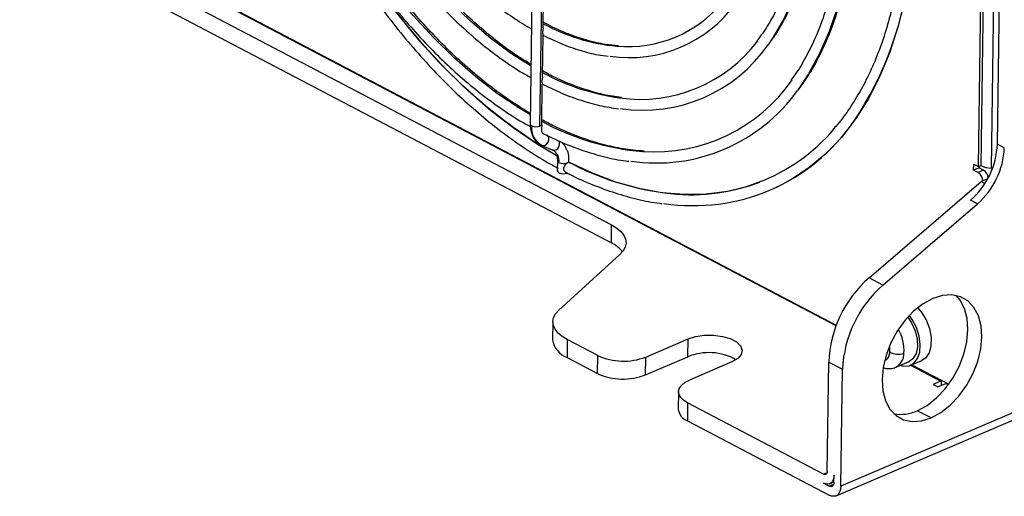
# Model space of a CAD drawing. Header units: millimetres. Extents: x -945 to 1227, y -951 to 1232.
# Tile 19 of 171: x 655 to 800, y -951 to -881. Entities that reach past the tile are written whole.
import ezdxf

# ---------------------------------------------------------------- set-up
doc = ezdxf.new("R2010")
doc.units = ezdxf.units.MM

msp = doc.modelspace()

# ---------------------------------------------------------------- linework, layer by layer
at = {"color": 7, "linetype": 'Continuous', "lineweight": 25}
for p, q in [((1226.844, -755.984), (776.028, -949.389)), ((775.317, -950.794), (1226.133, -757.39)), ((799.065, -898.978), (800.231, -816.084)), ((796.26, -902.283), (797.309, -827.746)), ((797.676, -827.588), (796.628, -902.125)), ((799.189, -827.977), (798.141, -902.514)), ((618.826, -843.364), (775.357, -925.629)), ((775.316, -925.737), (623.81, -846.112)), ((730.995, -846.386), (730.298, -895.985)), ((731.725, -896.3), (732.422, -846.702)), ((658.244, -866.718), (742.276, -910.882)), ((658.207, -869.357), (742.239, -913.52)), ((732.197, -881.828), (732.283, -875.716)), ((732.096, -889.022), (732.182, -882.914)), ((731.998, -896.009), (732.081, -890.108)), ((731.984, -899.131), (732.018, -899.147)), ((732.018, -899.147), (733.614, -899.836)), ((800.083, -899.513), (799.065, -898.978)), ((734.308, -901.414), (734.287, -902.909)), ((735.735, -901.729), (735.735, -901.773)), ((795.569, -902.806), (795.582, -901.926)), ((796.363, -902.465), (795.569, -902.806)), ((796.248, -903.162), (795.569, -902.806)), ((795.582, -901.926), (796.26, -902.283)), ((797.041, -902.822), (796.248, -903.162)), ((796.26, -902.283), (796.628, -902.125)), ((796.366, -902.238), (796.363, -902.465)), ((796.363, -902.465), (797.041, -902.822)), ((797.631, -904.084), (796.664, -904.498)), ((780.171, -918.678), (796.664, -904.498)), ((796.664, -904.498), (797.214, -904.787)), ((796.125, -907.783), (795.107, -907.247)), ((782.207, -919.748), (796.125, -907.783)), ((742.239, -913.52), (742.276, -910.882)), ((743.514, -915.222), (734.515, -923.439)), ((782.207, -919.748), (780.171, -918.678)), ((733.628, -925.146), (733.59, -927.785)), ((735.753, -927.779), (735.716, -930.417)), ((740.228, -930.131), (735.753, -927.779)), ((747.293, -930.34), (753.534, -927.662)), ((753.497, -930.301), (753.534, -927.662)), ((735.716, -930.417), (740.191, -932.769)), ((740.191, -932.769), (740.228, -930.131)), ((747.256, -932.978), (753.497, -930.301)), ((747.256, -932.978), (747.293, -930.34)), ((759.983, -931.051), (753.742, -933.729)), ((774.007, -947.219), (774.234, -931.083)), ((774.234, -931.083), (776.271, -932.153)), ((784.106, -931.836), (786.088, -930.985)), ((786.323, -931.55), (787.939, -930.857)), ((790.792, -933.868), (786.356, -931.536)), ((786.487, -931.479), (791.905, -934.327)), ((776.028, -949.389), (776.271, -932.153)), ((790.733, -933.896), (789.632, -934.368)), ((789.632, -934.368), (790.311, -934.725)), ((790.311, -934.725), (791.471, -934.227)), ((790.792, -933.868), (790.783, -934.522)), ((791.837, -934.419), (791.471, -934.227)), ((752.136, -935.442), (752.099, -938.08)), ((753.465, -937.087), (753.428, -939.726)), ((773.489, -947.611), (753.465, -937.087)), ((789.306, -939.321), (787.27, -938.251)), ((753.428, -939.726), (774.3, -950.696)), ((775.01, -948.854), (775.026, -947.754)), ((774.319, -949.376), (773.471, -948.93)), ((774.385, -949.019), (775.012, -948.751))]:
    msp.add_line(p, q, dxfattribs=at)
at = {"color": 250, "linetype": 'Continuous', "lineweight": 25}
for p, q in [((735.715, -903.197), (735.714, -903.224)), ((783.183, -928.921), (783.198, -929.585)), ((786.293, -931.562), (790.733, -933.896)), ((773.983, -947.399), (773.489, -947.611)), ((774.319, -949.376), (774.977, -949.094))]:
    msp.add_line(p, q, dxfattribs=at)
at = {"color": 250, "linetype": 'Continuous', "lineweight": 25, "flags": 128}
for points in [[(730.316, -894.675), (728.756, -893.739), (725.505, -891.552), (722.295, -889.069), (719.145, -886.306), (716.071, -883.278), (713.09, -880), (710.22, -876.493), (707.477, -872.775), (704.875, -868.867), (702.429, -864.791), (700.154, -860.57), (698.061, -856.227), (696.163, -851.787), (694.469, -847.274), (692.991, -842.714), (691.735, -838.133), (690.708, -833.555), (689.918, -829.007), (689.367, -824.514), (689.059, -820.101), (688.993, -817.592)], [(730.417, -887.477), (727.521, -885.64), (724.487, -883.4), (721.507, -880.871), (718.601, -878.07), (715.787, -875.014), (713.083, -871.723), (710.508, -868.219), (708.077, -864.524), (705.807, -860.662), (703.712, -856.659), (701.806, -852.541), (700.101, -848.333), (698.608, -844.064), (697.337, -839.761), (696.297, -835.452), (695.493, -831.164), (694.931, -826.927), (694.615, -822.766), (694.547, -820.511)], [(772.218, -861.191), (772.083, -863.498), (771.663, -867.291), (771.004, -870.908), (770.109, -874.327), (768.985, -877.528), (767.637, -880.49), (766.075, -883.195), (765.31, -884.317)], [(777.788, -863.596), (777.586, -867.259), (777.125, -871.331), (776.422, -875.225), (775.479, -878.919), (774.303, -882.394), (772.899, -885.63), (771.276, -888.61), (769.631, -891.065)], [(734.196, -900.691), (731.369, -899.011), (727.924, -896.673), (724.52, -894.041), (721.175, -891.128), (717.904, -887.948), (714.725, -884.518), (711.652, -880.854), (708.701, -876.974), (707.627, -875.465)], [(731.725, -896.3), (731.835, -896.242), (731.92, -896.175), (731.974, -896.101), (731.997, -896.022), (731.998, -896.009)], [(732.018, -899.147), (732.233, -899.189), (732.5, -899.122), (732.746, -898.939), (732.932, -898.67), (733.03, -898.355), (733.026, -898.041), (732.919, -897.777), (732.726, -897.603)], [(733.614, -899.836), (733.829, -899.878), (734.096, -899.81), (734.342, -899.628), (734.528, -899.359), (734.626, -899.044), (734.621, -898.73), (734.533, -898.494)]]:
    msp.add_lwpolyline(points, dxfattribs=at)
at = {"color": 7, "linetype": 'Continuous', "lineweight": 25, "flags": 128}
for points in [[(786.285, -872.31), (786.127, -873.503), (785.401, -877.684), (784.432, -881.665), (783.224, -885.426), (781.784, -888.949), (780.118, -892.216), (778.235, -895.211), (776.144, -897.919), (773.856, -900.327), (771.382, -902.423), (768.734, -904.196), (766.554, -905.35)], [(734.287, -902.909), (734.34, -903.052), (734.513, -903.188), (734.781, -903.284), (735.104, -903.324), (735.431, -903.303), (735.714, -903.224)], [(735.941, -901.589), (739.416, -903.208), (742.875, -904.5), (746.302, -905.459), (749.68, -906.081), (752.991, -906.362), (756.219, -906.302), (759.349, -905.899), (762.365, -905.157), (764.081, -904.563)], [(735.714, -903.224), (735.742, -903.212), (735.743, -903.211)], [(742.276, -910.882), (743.034, -911.345), (743.637, -911.857), (744.072, -912.404), (744.329, -912.974), (744.401, -913.555), (744.286, -914.132), (743.988, -914.692), (743.514, -915.222)], [(789.554, -921.731), (788.119, -922.515), (786.734, -923.606), (785.454, -924.964), (784.326, -926.535), (783.394, -928.259), (782.694, -930.071), (782.253, -931.9), (782.088, -933.676), (782.205, -935.332), (782.599, -936.802), (783.256, -938.032), (784.151, -938.973), (785.248, -939.589), (786.506, -939.857), (787.876, -939.767), (789.306, -939.321)], [(787.27, -938.251), (788.705, -937.468), (790.089, -936.376), (791.37, -935.019), (792.498, -933.448), (793.43, -931.723), (794.13, -929.912), (794.571, -928.083), (794.736, -926.306), (794.619, -924.651), (794.224, -923.18), (793.567, -921.951), (792.989, -921.283)], [(789.306, -939.321), (790.741, -938.538), (792.125, -937.446), (793.406, -936.089), (794.534, -934.518), (795.466, -932.794), (796.166, -930.982), (796.607, -929.153), (796.772, -927.376), (796.655, -925.721), (796.261, -924.251), (795.604, -923.021), (794.709, -922.08), (793.612, -921.464), (792.354, -921.195), (790.984, -921.286), (789.554, -921.731)], [(787.361, -923.069), (787.856, -923.673), (788.56, -924.852), (789.057, -926.153), (789.308, -927.47), (789.29, -928.697), (789.007, -929.734), (788.481, -930.497), (787.939, -930.857)], [(735.753, -927.779), (734.995, -927.315), (734.392, -926.804), (733.957, -926.257), (733.701, -925.686), (733.629, -925.106), (733.743, -924.529), (734.041, -923.969), (734.515, -923.439)], [(784.772, -931.55), (785.23, -931.668), (786.068, -931.637), (786.781, -931.266), (787.317, -930.581), (787.636, -929.635), (787.714, -928.496), (787.546, -927.25), (787.144, -925.989), (786.537, -924.807), (786.122, -924.208)], [(785.866, -924.484), (786.417, -925.304), (786.947, -926.471), (787.25, -927.687), (787.299, -928.846), (787.09, -929.843), (786.641, -930.591), (786.088, -930.985)], [(753.534, -927.662), (754.648, -927.309), (755.932, -927.122), (757.283, -927.116), (758.592, -927.292), (759.752, -927.635), (760.67, -928.117), (761.27, -928.7), (761.506, -929.336), (761.357, -929.973), (760.835, -930.561), (759.983, -931.051)], [(753.465, -937.087), (752.873, -936.709), (752.445, -936.285), (752.198, -935.831), (752.14, -935.365), (752.274, -934.904), (752.595, -934.467), (753.091, -934.07), (753.742, -933.729)], [(775.026, -947.754), (774.991, -948.125), (774.899, -948.45), (774.753, -948.718), (774.559, -948.918), (774.324, -949.043), (774.057, -949.087), (773.769, -949.049), (773.471, -948.93)], [(774.007, -947.219), (773.996, -947.343), (773.965, -947.451), (773.917, -947.54), (773.852, -947.607), (773.773, -947.649), (773.685, -947.663), (773.589, -947.651), (773.489, -947.611)], [(775.01, -948.854), (774.995, -949.018), (774.954, -949.163), (774.889, -949.282), (774.803, -949.371), (774.698, -949.426), (774.58, -949.446), (774.452, -949.429), (774.319, -949.376)], [(776.028, -949.389), (775.99, -949.801), (775.887, -950.162), (775.725, -950.46), (775.509, -950.682), (775.248, -950.821), (774.952, -950.87), (774.632, -950.827), (774.3, -950.696)]]:
    msp.add_lwpolyline(points, dxfattribs=at)
at = {"color": 250, "linetype": 'Continuous', "lineweight": 25}
for centre, radius, start, end in [((736.076, -867.519), 50.404, 326.05199, 354.56108), ((745.807, -856.1), 28.567, 241.56662, 264.49993), ((748.095, -858.986), 33.492, 241.48042, 262.05026), ((749.967, -862.704), 37.487, 241.36686, 265.23196), ((730.64, -895.94), 0.346, 187.59186, 250.2421), ((734.654, -901.364), 0.35, 189.42655, 250.00095), ((755.71, -864.237), 42.291, 242.09631, 262.33143), ((778.937, -929.405), 6.384, 356.71815, 29.43919), ((783.03, -929.823), 2.282, 298.13116, 1.33635)]:
    msp.add_arc(centre, radius, start, end, dxfattribs=at)
at = {"color": 7, "linetype": 'Continuous', "lineweight": 25}
for centre, radius, start, end in [((776.768, -829.26), 83.125, 213.61502, 239.20062), ((744.919, -867.019), 19.202, 261.44546, 324.49878), ((744.629, -866.35), 18.253, 265.09734, 320.23816), ((746.529, -870.789), 21.585, 261.83481, 323.16133), ((746.882, -871.582), 22.4, 261.48905, 325.35274), ((748.536, -875.374), 24.744, 266.09408, 325.20767), ((748.878, -876.252), 25.497, 261.45823, 324.47994), ((754.321, -879.399), 28.637, 261.26616, 325.38309), ((733.39, -896.61), 2.887, 173.14522, 240.85115), ((731.166, -894.855), 1.55, 245.50074, 291.11437), ((753.995, -878.735), 27.694, 261.84585, 319.50818), ((732.66, -901.468), 1.887, 353.14522, 60.85115), ((787.413, -898.483), 11.663, 311.28101, 357.56803), ((788.431, -899.018), 11.663, 311.28101, 357.56803), ((735.177, -900.283), 1.55, 245.50074, 291.11437), ((735.461, -901.074), 0.71, 292.70361, 305.3617), ((798.346, -898.575), 3.944, 244.17719, 267.0251), ((796.251, -904.046), 1.457, 3.84775, 57.13175), ((795.46, -904.385), 1.454, 359.45736, 57.19837), ((740.165, -917.83), 4.783, 38.89984, 64.29654), ((791.713, -931.825), 17.495, 131.28101, 177.56803), ((793.75, -932.895), 17.495, 131.28101, 177.56803), ((736.899, -927.288), 3.346, 188.54642, 249.28753), ((744.009, -921.834), 9.117, 245.50074, 291.11437), ((756.6, -937.899), 8.207, 60.86253, 112.21264), ((784.449, -927.459), 2.466, 239.51075, 290.45218), ((743.972, -924.473), 9.117, 245.50074, 291.11437), ((790.402, -933.126), 0.838, 293.26005, 297.73892), ((754.115, -937.812), 2.034, 187.59186, 250.2421), ((784.858, -933.159), 5.634, 259.53984, 295.34756)]:
    msp.add_arc(centre, radius, start, end, dxfattribs=at)
for points, knots in [([(685.48, -811.776), (685.473, -812.069), (685.431, -813.781), (685.565, -817.017), (685.893, -821.466), (686.453, -825.99), (687.219, -830.56), (688.195, -835.159), (689.374, -839.767), (690.751, -844.364), (692.321, -848.932), (694.077, -853.45), (696.011, -857.9), (698.116, -862.264), (700.382, -866.521), (702.8, -870.656), (705.36, -874.65), (708.051, -878.486), (710.861, -882.148), (713.78, -885.621), (716.796, -888.889), (719.894, -891.94), (723.063, -894.758), (726.29, -897.337), (729.562, -899.646), (732.277, -901.376), (733.902, -902.229), (734.421, -902.502)], [0, 0, 0, 0, 0.0087402, 0.0509898, 0.0932337, 0.1354717, 0.177704, 0.2199311, 0.2621538, 0.3043729, 0.3465893, 0.3888042, 0.4310186, 0.4732335, 0.5154497, 0.5576682, 0.5998903, 0.6421169, 0.6843491, 0.7265876, 0.7688334, 0.811087, 0.8533484, 0.8956172, 0.9378925, 0.9801717, 1, 1, 1, 1]), ([(687.588, -816.83), (687.584, -817.366), (687.568, -819.251), (687.766, -822.592), (688.179, -826.826), (688.818, -831.123), (689.663, -835.454), (690.714, -839.801), (691.964, -844.143), (693.409, -848.46), (695.042, -852.731), (696.853, -856.936), (698.836, -861.055), (700.98, -865.069), (703.275, -868.958), (705.711, -872.703), (708.276, -876.288), (710.959, -879.696), (713.746, -882.909), (716.625, -885.913), (719.582, -888.691), (722.604, -891.237), (725.677, -893.518), (728.26, -895.243), (729.82, -896.1), (730.336, -896.383)], [0, 0, 0, 0, 0.0181307, 0.0638239, 0.1095098, 0.1551881, 0.2008594, 0.2465247, 0.292185, 0.3378417, 0.3834961, 0.4291497, 0.4748039, 0.5204598, 0.5661188, 0.6117825, 0.6574522, 0.7031294, 0.7488151, 0.7945105, 0.8402161, 0.8859318, 0.9316566, 0.9773882, 1, 1, 1, 1]), ([(730.32, -894.431), (729.459, -893.912), (727.586, -892.783), (724.725, -890.723), (721.75, -888.328), (718.83, -885.684), (715.976, -882.813), (713.205, -879.725), (710.528, -876.437), (707.961, -872.964), (705.515, -869.324), (703.203, -865.534), (701.037, -861.612), (699.026, -857.579), (697.181, -853.453), (695.511, -849.256), (694.024, -845.007), (692.728, -840.728), (691.629, -836.44), (690.732, -832.164), (690.038, -827.921), (689.566, -823.736), (689.316, -820.337), (689.302, -818.378), (689.298, -817.752)], [0, 0, 0, 0, 0.0398676, 0.0867452, 0.1336209, 0.1804987, 0.2273823, 0.2742734, 0.3211727, 0.3680799, 0.4149945, 0.4619152, 0.5088409, 0.5557701, 0.6027013, 0.6496331, 0.6965634, 0.7434905, 0.7904128, 0.8373289, 0.8842373, 0.9311366, 0.9780258, 1, 1, 1, 1]), ([(693.132, -819.767), (693.146, -820.808), (693.177, -823.127), (693.484, -826.833), (694.001, -830.836), (694.736, -834.885), (695.675, -838.954), (696.816, -843.023), (698.152, -847.068), (699.676, -851.069), (701.38, -855.003), (703.254, -858.85), (705.288, -862.588), (707.471, -866.198), (709.792, -869.659), (712.239, -872.954), (714.797, -876.064), (717.455, -878.972), (720.197, -881.662), (723.009, -884.123), (725.877, -886.325), (728.345, -888.017), (729.858, -888.864), (730.394, -889.163)], [0, 0, 0, 0, 0.0400136, 0.0891347, 0.1382462, 0.1873483, 0.2364421, 0.2855291, 0.3346111, 0.3836901, 0.432768, 0.4818468, 0.530928, 0.5800138, 0.6291061, 0.6782069, 0.7273182, 0.7764415, 0.825578, 0.8747279, 0.9238906, 0.9730635, 1, 1, 1, 1]), ([(730.421, -887.219), (729.725, -886.8), (728.085, -885.811), (725.522, -883.942), (722.75, -881.674), (720.034, -879.158), (717.388, -876.417), (714.828, -873.465), (712.369, -870.319), (710.023, -866.995), (707.806, -863.513), (705.729, -859.891), (703.804, -856.151), (702.042, -852.314), (700.454, -848.401), (699.047, -844.433), (697.831, -840.435), (696.811, -836.427), (695.995, -832.435), (695.38, -828.475), (694.999, -824.587), (694.821, -821.976), (694.83, -820.699), (694.831, -820.66)], [0, 0, 0, 0, 0.037212, 0.0877641, 0.1383137, 0.1888668, 0.2394278, 0.2899989, 0.3405808, 0.3911728, 0.4417738, 0.492382, 0.5429955, 0.5936124, 0.6442303, 0.6948468, 0.7454593, 0.7960655, 0.8466632, 0.8972505, 0.9478255, 0.9983868, 1, 1, 1, 1]), ([(698.693, -822.69), (698.69, -823.086), (698.679, -824.657), (698.882, -827.502), (699.301, -831.197), (699.947, -834.946), (700.797, -838.718), (701.849, -842.49), (703.097, -846.239), (704.531, -849.941), (706.144, -853.573), (707.925, -857.113), (709.863, -860.537), (711.946, -863.824), (714.161, -866.954), (716.495, -869.907), (718.932, -872.665), (721.459, -875.208), (724.059, -877.526), (726.717, -879.582), (728.87, -881.069), (730.136, -881.769), (730.495, -881.967)], [0, 0, 0, 0, 0.0180477, 0.0714471, 0.1248336, 0.1782074, 0.2315696, 0.2849225, 0.3382686, 0.3916108, 0.4449519, 0.4982948, 0.5516418, 0.6049961, 0.6583607, 0.7117383, 0.7651317, 0.8185427, 0.8719724, 0.92542, 0.9788823, 1, 1, 1, 1]), ([(770.797, -860.445), (770.797, -860.553), (770.787, -861.898), (770.569, -864.367), (770.131, -867.817), (769.463, -871.09), (768.598, -874.184), (767.537, -877.081), (766.28, -879.755), (764.97, -882.038), (764.005, -883.311), (763.585, -883.864)], [0, 0, 0, 0, 0.01118912, 0.13846736, 0.26571504, 0.39294328, 0.52016748, 0.64741173, 0.77471697, 0.90213978, 1, 1, 1, 1]), ([(765.502, -884.119), (765.816, -883.69), (766.693, -882.493), (767.929, -880.263), (769.218, -877.467), (770.299, -874.447), (771.179, -871.237), (771.841, -867.845), (772.284, -864.54), (772.402, -862.31), (772.455, -861.316)], [0, 0, 0, 0, 0.07558, 0.2109128, 0.3465194, 0.4823364, 0.6182984, 0.7543482, 0.8904416, 1, 1, 1, 1]), ([(776.338, -863.253), (776.312, -864.134), (776.247, -866.322), (775.902, -869.67), (775.335, -873.294), (774.555, -876.743), (773.574, -880.006), (772.4, -883.07), (771.025, -885.903), (769.785, -888.071), (768.943, -889.198), (768.682, -889.547)], [0, 0, 0, 0, 0.082872, 0.205986, 0.3290794, 0.452163, 0.5752484, 0.6983581, 0.8215252, 0.9447936, 1, 1, 1, 1]), ([(769.836, -890.885), (770.361, -890.147), (771.477, -888.577), (772.958, -885.883), (774.319, -882.884), (775.478, -879.667), (776.431, -876.256), (777.18, -872.668), (777.701, -868.911), (777.983, -865.885), (778.017, -864.078), (778.026, -863.615)], [0, 0, 0, 0, 0.1075361, 0.2286575, 0.3499739, 0.4714403, 0.5930113, 0.7146477, 0.8363183, 0.9579995, 1, 1, 1, 1]), ([(784.856, -871.437), (784.755, -872.299), (784.499, -874.479), (783.851, -877.796), (782.946, -881.39), (781.832, -884.786), (780.524, -887.976), (779.031, -890.951), (777.343, -893.676), (775.945, -895.637), (775.058, -896.601), (774.85, -896.827)], [0, 0, 0, 0, 0.0822411, 0.2077404, 0.3332359, 0.4587402, 0.5842748, 0.7098695, 0.8355617, 0.9613958, 1, 1, 1, 1]), ([(743.302, -884.468), (742.656, -884.414), (741.183, -884.292), (738.806, -883.752), (736.211, -882.898), (734.004, -881.974), (732.669, -881.233), (732.209, -880.978)], [0, 0, 0, 0, 0.1819867, 0.4146841, 0.646744, 0.878352, 1, 1, 1, 1]), ([(732.194, -881.828), (732.192, -881.882), (732.186, -881.999), (732.149, -882.208), (732.122, -882.433), (732.12, -882.617), (732.133, -882.707), (732.137, -882.739)], [0, 0, 0, 0, 0.1776202, 0.3902485, 0.6171238, 0.8657369, 1, 1, 1, 1]), ([(732.137, -882.739), (732.148, -882.786), (732.169, -882.88), (732.177, -882.903), (732.181, -882.914)], [0, 0, 0, 0, 0.508431, 1, 1, 1, 1]), ([(732.17, -882.912), (733.07, -883.348), (734.881, -884.224), (737.592, -885.163), (739.905, -885.779), (741.286, -885.948), (741.786, -886.009)], [0, 0, 0, 0, 0.2784914, 0.5596787, 0.840526, 1, 1, 1, 1]), ([(743.718, -892.079), (743.288, -892.032), (741.956, -891.89), (739.658, -891.334), (736.848, -890.419), (734.324, -889.37), (732.742, -888.517), (732.108, -888.175)], [0, 0, 0, 0, 0.115425, 0.357074, 0.5982145, 0.8389872, 1, 1, 1, 1]), ([(732.092, -889.022), (732.09, -889.072), (732.086, -889.187), (732.049, -889.393), (732.027, -889.571), (732.023, -889.67), (732.021, -889.701)], [0, 0, 0, 0, 0.2382046, 0.5384407, 0.8577123, 1, 1, 1, 1]), ([(732.021, -889.701), (732.023, -889.773), (732.027, -889.918), (732.06, -890.056), (732.089, -890.113), (732.081, -890.108), (732.08, -890.108)], [0, 0, 0, 0, 0.3374061, 0.6753642, 0.9985131, 1, 1, 1, 1]), ([(732.075, -890.094), (732.936, -890.522), (734.777, -891.437), (737.592, -892.483), (740.482, -893.321), (742.367, -893.623), (743.298, -893.771)], [0, 0, 0, 0, 0.2281968, 0.4877267, 0.7470343, 1, 1, 1, 1]), ([(747.077, -899.981), (746.648, -899.963), (745.266, -899.905), (742.859, -899.488), (739.877, -898.75), (736.857, -897.692), (734.228, -896.573), (732.61, -895.693), (732.007, -895.365)], [0, 0, 0, 0, 0.08967588, 0.28838568, 0.48669982, 0.68469956, 0.88247245, 1, 1, 1, 1]), ([(730.308, -895.983), (730.304, -896.017), (730.256, -896.449), (730.401, -897.183), (730.767, -898.071), (731.166, -898.634), (731.475, -898.804), (731.532, -898.835)], [0, 0, 0, 0, 0.0282844, 0.3578372, 0.653131, 0.9362631, 1, 1, 1, 1]), ([(731.993, -896.185), (731.996, -896.219), (732.003, -896.316), (731.972, -896.511), (731.944, -896.747), (731.94, -896.985), (731.985, -897.196), (732.066, -897.342), (732.127, -897.37), (732.149, -897.38)], [0, 0, 0, 0, 0.080809, 0.2278344, 0.3773693, 0.5407558, 0.7165885, 0.8973844, 1, 1, 1, 1]), ([(732.001, -896.184), (732.001, -896.18), (731.991, -896.131), (732.003, -896.063), (732.014, -896.001)], [0, 0, 0, 0, 0.074327, 1, 1, 1, 1]), ([(732.148, -897.382), (733.116, -897.856), (735.129, -898.842), (738.182, -899.992), (741.283, -900.873), (743.499, -901.363), (744.66, -901.471), (744.818, -901.485)], [0, 0, 0, 0, 0.2270497, 0.47209, 0.7169572, 0.9615576, 1, 1, 1, 1]), ([(733.653, -899.875), (733.687, -899.886), (733.849, -899.939), (734.049, -900.2), (734.281, -900.715), (734.29, -901.198), (734.294, -901.424)], [0, 0, 0, 0, 0.087224, 0.4227715, 0.7297359, 1, 1, 1, 1]), ([(735.708, -899.848), (735.647, -899.678), (735.486, -899.228), (735.162, -898.907), (734.96, -898.708)], [0, 0, 0, 0, 0.3791703, 1, 1, 1, 1]), ([(735.734, -899.841), (735.769, -899.946), (735.928, -900.425), (735.941, -901.016), (735.941, -901.477), (735.941, -901.589)], [0, 0, 0, 0, 0.1753389, 0.7984053, 1, 1, 1, 1]), ([(735.735, -901.773), (735.673, -901.828), (735.549, -901.937), (735.363, -902.135), (735.226, -902.341), (735.17, -902.562), (735.208, -902.78), (735.332, -902.985), (735.458, -903.071), (735.521, -903.113)], [0, 0, 0, 0, 0.1409399, 0.2809235, 0.4417657, 0.5683124, 0.6951695, 0.8500159, 1, 1, 1, 1]), ([(735.53, -903.098), (735.747, -903.216), (737.069, -903.934), (739.501, -904.978), (742.811, -906.215), (746.089, -907.103), (748.39, -907.603), (749.576, -907.716), (749.701, -907.728)], [0, 0, 0, 0, 0.0455591, 0.2775648, 0.5094812, 0.7412474, 0.9727917, 1, 1, 1, 1]), ([(782.353, -931.934), (782.368, -931.941), (782.654, -932.062), (783.253, -932.046), (783.865, -931.991), (784.113, -931.827), (784.126, -931.818)], [0, 0, 0, 0, 0.0276501, 0.5075407, 0.9749451, 1, 1, 1, 1])]:
    msp.add_open_spline(points, degree=3, knots=knots, dxfattribs=at)
for points in [[(735.872, -901.653), (735.832, -901.688), (735.786, -901.728), (735.735, -901.773)], [(735.918, -901.611), (735.904, -901.624), (735.889, -901.638), (735.872, -901.653)], [(735.941, -901.589), (735.934, -901.596), (735.926, -901.603), (735.918, -901.611)]]:
    msp.add_open_spline(points, degree=3, dxfattribs=at)
at = {"color": 250, "linetype": 'Continuous', "lineweight": 25}
msp.add_open_spline([(783.198, -929.585), (783.161, -929.795), (783.078, -930.271), (782.841, -930.683), (782.628, -930.788), (782.596, -930.804)], degree=3, knots=[0, 0, 0, 0, 0.401448, 0.9092439, 1, 1, 1, 1], dxfattribs=at)

doc.saveas('drawing.dxf')
